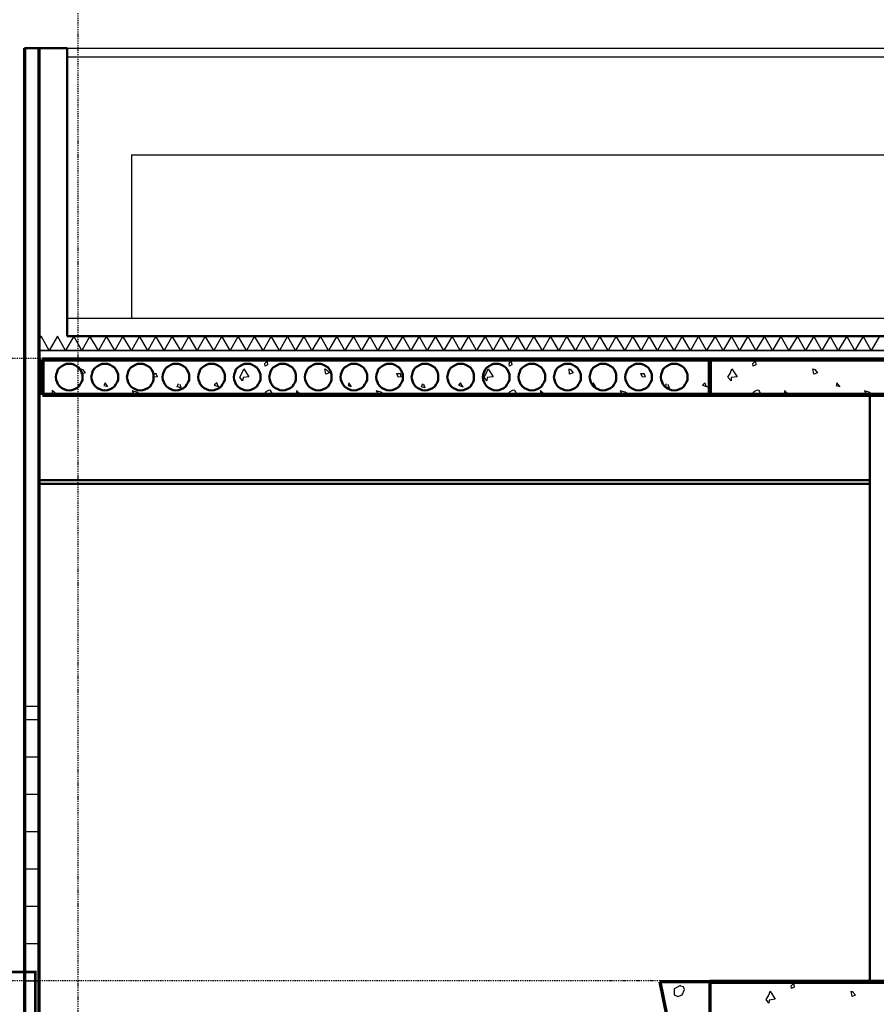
# Model space of a CAD drawing. Extents: x -11408 to 65836, y 12866 to 56869.
# Tile 52 of 68: x -1869 to 2945, y 44920 to 50456. Entities that reach past the tile are written whole.
import ezdxf

# ---------------------------------------------------------------- set-up
doc = ezdxf.new("R2010")
doc.units = 0
doc.linetypes.add('DASHDOT', pattern=[25.4, 12.7, -6.35, 0, -6.35])
for name, color, linetype in [('beugels', 3, 'Continuous'), ('stramien', 1, 'DASHDOT'), ('vanarris', 253, 'Continuous')]:
    doc.layers.add(name, color=color, linetype=linetype)

# ---------------------------------------------------------------- blocks, each defined once
blk = doc.blocks.new('*U3')
at = {"layer": 'stramien', "color": 1, "ltscale": 0.5}
blk.add_lwpolyline([(0, 21501.2), (0, -21501.2)], dxfattribs=at)
blk = doc.blocks.new('*U2')
at = {"layer": 'stramien', "color": 0, "linetype": 'ByBlock', "lineweight": -2, "transparency": 16777216}
blk.add_blockref('*U3', (43200, 0), dxfattribs=at)

msp = doc.modelspace()

# ---------------------------------------------------------------- linework, layer by layer
at = {"layer": 'beugels', "color": 93, "const_width": 15}
msp.add_lwpolyline([(-2021.1, 44861.2), (-1781.1, 44861.2), (-1781.1, 45101.2), (-2021.1, 45101.2)], close=True, dxfattribs=at)
at = {"layer": 'stramien', "color": 1, "ltscale": 0.5}
for points in [[(63695.6, 48551.2), (-11408.5, 48551.2)], [(63695.6, 45051.2), (-11408.5, 45051.2)]]:
    msp.add_lwpolyline(points, dxfattribs=at)
at = {"layer": 'vanarris', "lineweight": 50}
for p, q in [((-1841.1, 50296.2), (-1601.1, 50296.2)), ((-1601.1, 50296.2), (-1601.1, 48676.2)), ((9308.9, 48676.2), (-1601.1, 48676.2)), ((-1653.6, 48488.7), (-1643.6, 48501.2)), ((-1643.6, 48501.2), (-1631.1, 48508.7)), ((-1631.1, 48508.7), (-1618.6, 48516.2)), ((-1618.6, 48516.2), (-1606.1, 48521.2)), ((-1606.1, 48521.2), (-1591.1, 48521.2)), ((-1591.1, 48521.2), (-1576.1, 48521.2)), ((-1576.1, 48521.2), (-1561.1, 48516.2)), ((-1561.1, 48516.2), (-1548.6, 48508.7)), ((-1548.6, 48508.7), (-1536.1, 48501.2)), ((-1536.1, 48501.2), (-1528.6, 48488.7)), ((-1453.6, 48488.7), (-1443.6, 48501.2)), ((-1443.6, 48501.2), (-1431.1, 48508.7)), ((-1431.1, 48508.7), (-1418.6, 48516.2)), ((-1418.6, 48516.2), (-1406.1, 48521.2)), ((-1406.1, 48521.2), (-1391.1, 48521.2)), ((-1391.1, 48521.2), (-1376.1, 48521.2)), ((-1376.1, 48521.2), (-1361.1, 48516.2)), ((-1361.1, 48516.2), (-1348.6, 48508.7)), ((-1348.6, 48508.7), (-1336.1, 48501.2)), ((-1336.1, 48501.2), (-1328.6, 48488.7)), ((-1253.6, 48488.7), (-1243.6, 48501.2)), ((-1243.6, 48501.2), (-1231.1, 48508.7)), ((-1231.1, 48508.7), (-1218.6, 48516.2)), ((-1218.6, 48516.2), (-1206.1, 48521.2)), ((-1206.1, 48521.2), (-1191.1, 48521.2)), ((-1191.1, 48521.2), (-1176.1, 48521.2)), ((-1176.1, 48521.2), (-1161.1, 48516.2)), ((-1161.1, 48516.2), (-1148.6, 48508.7)), ((-1148.6, 48508.7), (-1136.1, 48501.2)), ((-1136.1, 48501.2), (-1128.6, 48488.7)), ((-1053.6, 48488.7), (-1043.6, 48501.2)), ((-1043.6, 48501.2), (-1031.1, 48508.7)), ((-1031.1, 48508.7), (-1018.6, 48516.2)), ((-1018.6, 48516.2), (-1006.1, 48521.2)), ((-1006.1, 48521.2), (-991.1, 48521.2)), ((-991.1, 48521.2), (-976.1, 48521.2)), ((-976.1, 48521.2), (-961.1, 48516.2)), ((-961.1, 48516.2), (-948.6, 48508.7)), ((-948.6, 48508.7), (-936.1, 48501.2)), ((-936.1, 48501.2), (-928.6, 48488.7)), ((-853.6, 48488.7), (-843.6, 48501.2)), ((-843.6, 48501.2), (-831.1, 48508.7)), ((-831.1, 48508.7), (-818.6, 48516.2)), ((-818.6, 48516.2), (-806.1, 48521.2)), ((-806.1, 48521.2), (-791.1, 48521.2)), ((-791.1, 48521.2), (-776.1, 48521.2)), ((-776.1, 48521.2), (-761.1, 48516.2)), ((-761.1, 48516.2), (-748.6, 48508.7)), ((-748.6, 48508.7), (-736.1, 48501.2)), ((-736.1, 48501.2), (-728.6, 48488.7)), ((-653.6, 48488.7), (-643.6, 48501.2)), ((-643.6, 48501.2), (-631.1, 48508.7)), ((-631.1, 48508.7), (-618.6, 48516.2)), ((-618.6, 48516.2), (-606.1, 48521.2)), ((-606.1, 48521.2), (-591.1, 48521.2)), ((-591.1, 48521.2), (-576.1, 48521.2)), ((-576.1, 48521.2), (-561.1, 48516.2)), ((-561.1, 48516.2), (-548.6, 48508.7)), ((-548.6, 48508.7), (-536.1, 48501.2)), ((-536.1, 48501.2), (-528.6, 48488.7)), ((-453.6, 48488.7), (-443.6, 48501.2)), ((-443.6, 48501.2), (-431.1, 48508.7)), ((-431.1, 48508.7), (-418.6, 48516.2)), ((-418.6, 48516.2), (-406.1, 48521.2)), ((-406.1, 48521.2), (-391.1, 48521.2)), ((-391.1, 48521.2), (-376.1, 48521.2)), ((-376.1, 48521.2), (-361.1, 48516.2)), ((-361.1, 48516.2), (-348.6, 48508.7)), ((-348.6, 48508.7), (-336.1, 48501.2)), ((-336.1, 48501.2), (-328.6, 48488.7)), ((-253.6, 48488.7), (-243.6, 48501.2)), ((-243.6, 48501.2), (-231.1, 48508.7)), ((-231.1, 48508.7), (-218.6, 48516.2)), ((-218.6, 48516.2), (-206.1, 48521.2)), ((-206.1, 48521.2), (-191.1, 48521.2)), ((-191.1, 48521.2), (-176.1, 48521.2)), ((-176.1, 48521.2), (-161.1, 48516.2)), ((-161.1, 48516.2), (-148.6, 48508.7)), ((-148.6, 48508.7), (-136.1, 48501.2)), ((-136.1, 48501.2), (-128.6, 48488.7)), ((-53.6, 48488.7), (-43.6, 48501.2)), ((-43.6, 48501.2), (-31.1, 48508.7)), ((-31.1, 48508.7), (-18.6, 48516.2)), ((-18.6, 48516.2), (-6.1, 48521.2)), ((-6.1, 48521.2), (8.9, 48521.2)), ((8.9, 48521.2), (23.9, 48521.2)), ((23.9, 48521.2), (38.9, 48516.2)), ((38.9, 48516.2), (51.4, 48508.7)), ((51.4, 48508.7), (63.9, 48501.2)), ((63.9, 48501.2), (71.4, 48488.7)), ((146.4, 48488.7), (156.4, 48501.2)), ((156.4, 48501.2), (168.9, 48508.7)), ((168.9, 48508.7), (181.4, 48516.2)), ((181.4, 48516.2), (193.9, 48521.2)), ((193.9, 48521.2), (208.9, 48521.2)), ((208.9, 48521.2), (223.9, 48521.2)), ((223.9, 48521.2), (238.9, 48516.2)), ((238.9, 48516.2), (251.4, 48508.7)), ((251.4, 48508.7), (263.9, 48501.2)), ((263.9, 48501.2), (271.4, 48488.7)), ((346.4, 48488.7), (356.4, 48501.2)), ((356.4, 48501.2), (368.9, 48508.7)), ((368.9, 48508.7), (381.4, 48516.2)), ((381.4, 48516.2), (393.9, 48521.2)), ((393.9, 48521.2), (408.9, 48521.2)), ((408.9, 48521.2), (423.9, 48521.2)), ((423.9, 48521.2), (438.9, 48516.2)), ((438.9, 48516.2), (451.4, 48508.7)), ((451.4, 48508.7), (463.9, 48501.2)), ((463.9, 48501.2), (471.4, 48488.7)), ((546.4, 48488.7), (556.4, 48501.2)), ((556.4, 48501.2), (568.9, 48508.7)), ((568.9, 48508.7), (581.4, 48516.2)), ((581.4, 48516.2), (593.9, 48521.2)), ((593.9, 48521.2), (608.9, 48521.2)), ((608.9, 48521.2), (623.9, 48521.2)), ((623.9, 48521.2), (638.9, 48516.2)), ((638.9, 48516.2), (651.4, 48508.7)), ((651.4, 48508.7), (663.9, 48501.2)), ((663.9, 48501.2), (671.4, 48488.7)), ((746.4, 48488.7), (756.4, 48501.2)), ((756.4, 48501.2), (768.9, 48508.7)), ((768.9, 48508.7), (781.4, 48516.2)), ((781.4, 48516.2), (793.9, 48521.2)), ((793.9, 48521.2), (808.9, 48521.2)), ((808.9, 48521.2), (823.9, 48521.2)), ((823.9, 48521.2), (838.9, 48516.2)), ((838.9, 48516.2), (851.4, 48508.7)), ((851.4, 48508.7), (863.9, 48501.2)), ((863.9, 48501.2), (871.4, 48488.7)), ((946.4, 48488.7), (956.4, 48501.2)), ((956.4, 48501.2), (968.9, 48508.7)), ((968.9, 48508.7), (981.4, 48516.2)), ((981.4, 48516.2), (993.9, 48521.2)), ((993.9, 48521.2), (1008.9, 48521.2)), ((1008.9, 48521.2), (1023.9, 48521.2)), ((1023.9, 48521.2), (1038.9, 48516.2)), ((1038.9, 48516.2), (1051.4, 48508.7)), ((1051.4, 48508.7), (1063.9, 48501.2)), ((1063.9, 48501.2), (1071.4, 48488.7)), ((1146.4, 48488.7), (1156.4, 48501.2)), ((1156.4, 48501.2), (1168.9, 48508.7)), ((1168.9, 48508.7), (1181.4, 48516.2)), ((1181.4, 48516.2), (1193.9, 48521.2)), ((1193.9, 48521.2), (1208.9, 48521.2)), ((1208.9, 48521.2), (1223.9, 48521.2)), ((1223.9, 48521.2), (1238.9, 48516.2)), ((1238.9, 48516.2), (1251.4, 48508.7)), ((1251.4, 48508.7), (1263.9, 48501.2)), ((1263.9, 48501.2), (1271.4, 48488.7)), ((1346.4, 48488.7), (1356.4, 48501.2)), ((1356.4, 48501.2), (1368.9, 48508.7)), ((1368.9, 48508.7), (1381.4, 48516.2)), ((1381.4, 48516.2), (1393.9, 48521.2)), ((1393.9, 48521.2), (1408.9, 48521.2)), ((1408.9, 48521.2), (1423.9, 48521.2)), ((1423.9, 48521.2), (1438.9, 48516.2)), ((1438.9, 48516.2), (1451.4, 48508.7)), ((1451.4, 48508.7), (1463.9, 48501.2)), ((1463.9, 48501.2), (1471.4, 48488.7)), ((1546.4, 48488.7), (1556.4, 48501.2)), ((1556.4, 48501.2), (1568.9, 48508.7)), ((1568.9, 48508.7), (1581.4, 48516.2)), ((1581.4, 48516.2), (1593.9, 48521.2)), ((1593.9, 48521.2), (1608.9, 48521.2)), ((1608.9, 48521.2), (1623.9, 48521.2)), ((1623.9, 48521.2), (1638.9, 48516.2)), ((1638.9, 48516.2), (1651.4, 48508.7)), ((1651.4, 48508.7), (1663.9, 48501.2)), ((1663.9, 48501.2), (1671.4, 48488.7)), ((1746.4, 48488.7), (1756.4, 48501.2)), ((1756.4, 48501.2), (1768.9, 48508.7)), ((1768.9, 48508.7), (1781.4, 48516.2)), ((1781.4, 48516.2), (1793.9, 48521.2)), ((1793.9, 48521.2), (1808.9, 48521.2)), ((1808.9, 48521.2), (1823.9, 48521.2)), ((1823.9, 48521.2), (1838.9, 48516.2)), ((1838.9, 48516.2), (1851.4, 48508.7)), ((1851.4, 48508.7), (1863.9, 48501.2)), ((1863.9, 48501.2), (1871.4, 48488.7)), ((-1666.1, 48446.2), (-1663.6, 48461.2)), ((-1663.6, 48431.2), (-1666.1, 48446.2)), ((-1663.6, 48461.2), (-1658.6, 48476.2)), ((-1658.6, 48476.2), (-1653.6, 48488.7)), ((-1528.6, 48488.7), (-1521.1, 48476.2)), ((-1521.1, 48476.2), (-1516.1, 48461.2)), ((-1516.1, 48461.2), (-1516.1, 48446.2)), ((-1516.1, 48446.2), (-1516.1, 48431.2)), ((-1466.1, 48446.2), (-1463.6, 48461.2)), ((-1463.6, 48431.2), (-1466.1, 48446.2)), ((-1463.6, 48461.2), (-1458.6, 48476.2)), ((-1458.6, 48476.2), (-1453.6, 48488.7)), ((-1328.6, 48488.7), (-1321.1, 48476.2)), ((-1321.1, 48476.2), (-1316.1, 48461.2)), ((-1316.1, 48461.2), (-1316.1, 48446.2)), ((-1316.1, 48446.2), (-1316.1, 48431.2)), ((-1266.1, 48446.2), (-1263.6, 48461.2)), ((-1263.6, 48431.2), (-1266.1, 48446.2)), ((-1263.6, 48461.2), (-1258.6, 48476.2)), ((-1258.6, 48476.2), (-1253.6, 48488.7)), ((-1128.6, 48488.7), (-1121.1, 48476.2)), ((-1121.1, 48476.2), (-1116.1, 48461.2)), ((-1116.1, 48461.2), (-1116.1, 48446.2)), ((-1116.1, 48446.2), (-1116.1, 48431.2)), ((-1066.1, 48446.2), (-1063.6, 48461.2)), ((-1063.6, 48431.2), (-1066.1, 48446.2)), ((-1063.6, 48461.2), (-1058.6, 48476.2)), ((-1058.6, 48476.2), (-1053.6, 48488.7)), ((-928.6, 48488.7), (-921.1, 48476.2)), ((-921.1, 48476.2), (-916.1, 48461.2)), ((-916.1, 48461.2), (-916.1, 48446.2)), ((-916.1, 48446.2), (-916.1, 48431.2)), ((-866.1, 48446.2), (-863.6, 48461.2)), ((-863.6, 48431.2), (-866.1, 48446.2)), ((-863.6, 48461.2), (-858.6, 48476.2)), ((-858.6, 48476.2), (-853.6, 48488.7)), ((-728.6, 48488.7), (-721.1, 48476.2)), ((-721.1, 48476.2), (-716.1, 48461.2)), ((-716.1, 48461.2), (-716.1, 48446.2)), ((-716.1, 48446.2), (-716.1, 48431.2)), ((-666.1, 48446.2), (-663.6, 48461.2)), ((-663.6, 48431.2), (-666.1, 48446.2)), ((-663.6, 48461.2), (-658.6, 48476.2)), ((-658.6, 48476.2), (-653.6, 48488.7)), ((-528.6, 48488.7), (-521.1, 48476.2)), ((-521.1, 48476.2), (-516.1, 48461.2)), ((-516.1, 48461.2), (-516.1, 48446.2)), ((-516.1, 48446.2), (-516.1, 48431.2)), ((-466.1, 48446.2), (-463.6, 48461.2)), ((-463.6, 48431.2), (-466.1, 48446.2)), ((-463.6, 48461.2), (-458.6, 48476.2)), ((-458.6, 48476.2), (-453.6, 48488.7)), ((-328.6, 48488.7), (-321.1, 48476.2)), ((-321.1, 48476.2), (-316.1, 48461.2)), ((-316.1, 48461.2), (-316.1, 48446.2)), ((-316.1, 48446.2), (-316.1, 48431.2)), ((-266.1, 48446.2), (-263.6, 48461.2)), ((-263.6, 48431.2), (-266.1, 48446.2)), ((-263.6, 48461.2), (-258.6, 48476.2)), ((-258.6, 48476.2), (-253.6, 48488.7)), ((-128.6, 48488.7), (-121.1, 48476.2)), ((-121.1, 48476.2), (-116.1, 48461.2)), ((-116.1, 48461.2), (-116.1, 48446.2)), ((-116.1, 48446.2), (-116.1, 48431.2)), ((-66.1, 48446.2), (-63.6, 48461.2)), ((-63.6, 48431.2), (-66.1, 48446.2)), ((-63.6, 48461.2), (-58.6, 48476.2)), ((-58.6, 48476.2), (-53.6, 48488.7)), ((71.4, 48488.7), (78.9, 48476.2)), ((78.9, 48476.2), (83.9, 48461.2)), ((83.9, 48461.2), (83.9, 48446.2)), ((83.9, 48446.2), (83.9, 48431.2)), ((133.9, 48446.2), (136.4, 48461.2)), ((136.4, 48431.2), (133.9, 48446.2)), ((136.4, 48461.2), (141.4, 48476.2)), ((141.4, 48476.2), (146.4, 48488.7)), ((271.4, 48488.7), (278.9, 48476.2)), ((278.9, 48476.2), (283.9, 48461.2)), ((283.9, 48461.2), (283.9, 48446.2)), ((283.9, 48446.2), (283.9, 48431.2)), ((333.9, 48446.2), (336.4, 48461.2)), ((336.4, 48431.2), (333.9, 48446.2)), ((336.4, 48461.2), (341.4, 48476.2)), ((341.4, 48476.2), (346.4, 48488.7)), ((471.4, 48488.7), (478.9, 48476.2)), ((478.9, 48476.2), (483.9, 48461.2)), ((483.9, 48461.2), (483.9, 48446.2)), ((483.9, 48446.2), (483.9, 48431.2)), ((533.9, 48446.2), (536.4, 48461.2)), ((536.4, 48431.2), (533.9, 48446.2)), ((536.4, 48461.2), (541.4, 48476.2)), ((541.4, 48476.2), (546.4, 48488.7)), ((671.4, 48488.7), (678.9, 48476.2)), ((678.9, 48476.2), (683.9, 48461.2)), ((683.9, 48461.2), (683.9, 48446.2)), ((683.9, 48446.2), (683.9, 48431.2)), ((733.9, 48446.2), (736.4, 48461.2)), ((736.4, 48431.2), (733.9, 48446.2)), ((736.4, 48461.2), (741.4, 48476.2)), ((741.4, 48476.2), (746.4, 48488.7)), ((871.4, 48488.7), (878.9, 48476.2)), ((878.9, 48476.2), (883.9, 48461.2)), ((883.9, 48461.2), (883.9, 48446.2)), ((883.9, 48446.2), (883.9, 48431.2)), ((933.9, 48446.2), (936.4, 48461.2)), ((936.4, 48431.2), (933.9, 48446.2)), ((936.4, 48461.2), (941.4, 48476.2)), ((941.4, 48476.2), (946.4, 48488.7)), ((1071.4, 48488.7), (1078.9, 48476.2)), ((1078.9, 48476.2), (1083.9, 48461.2)), ((1083.9, 48461.2), (1083.9, 48446.2)), ((1083.9, 48446.2), (1083.9, 48431.2)), ((1133.9, 48446.2), (1136.4, 48461.2)), ((1136.4, 48431.2), (1133.9, 48446.2)), ((1136.4, 48461.2), (1141.4, 48476.2)), ((1141.4, 48476.2), (1146.4, 48488.7)), ((1271.4, 48488.7), (1278.9, 48476.2)), ((1278.9, 48476.2), (1283.9, 48461.2)), ((1283.9, 48461.2), (1283.9, 48446.2)), ((1283.9, 48446.2), (1283.9, 48431.2)), ((1333.9, 48446.2), (1336.4, 48461.2)), ((1336.4, 48431.2), (1333.9, 48446.2)), ((1336.4, 48461.2), (1341.4, 48476.2)), ((1341.4, 48476.2), (1346.4, 48488.7)), ((1471.4, 48488.7), (1478.9, 48476.2)), ((1478.9, 48476.2), (1483.9, 48461.2)), ((1483.9, 48461.2), (1483.9, 48446.2)), ((1483.9, 48446.2), (1483.9, 48431.2)), ((1533.9, 48446.2), (1536.4, 48461.2)), ((1536.4, 48431.2), (1533.9, 48446.2)), ((1536.4, 48461.2), (1541.4, 48476.2)), ((1541.4, 48476.2), (1546.4, 48488.7)), ((1671.4, 48488.7), (1678.9, 48476.2)), ((1678.9, 48476.2), (1683.9, 48461.2)), ((1683.9, 48461.2), (1683.9, 48446.2)), ((1683.9, 48446.2), (1683.9, 48431.2)), ((1733.9, 48446.2), (1736.4, 48461.2)), ((1736.4, 48431.2), (1733.9, 48446.2)), ((1736.4, 48461.2), (1741.4, 48476.2)), ((1741.4, 48476.2), (1746.4, 48488.7)), ((1871.4, 48488.7), (1878.9, 48476.2)), ((1878.9, 48476.2), (1883.9, 48461.2)), ((1883.9, 48461.2), (1883.9, 48446.2)), ((1883.9, 48446.2), (1883.9, 48431.2)), ((-1658.6, 48418.7), (-1663.6, 48431.2)), ((-1653.6, 48406.2), (-1658.6, 48418.7)), ((-1643.6, 48393.7), (-1653.6, 48406.2)), ((-1631.1, 48383.7), (-1643.6, 48393.7)), ((-1536.1, 48393.7), (-1548.6, 48383.7)), ((-1528.6, 48406.2), (-1536.1, 48393.7)), ((-1521.1, 48418.7), (-1528.6, 48406.2)), ((-1516.1, 48431.2), (-1521.1, 48418.7)), ((-1458.6, 48418.7), (-1463.6, 48431.2)), ((-1453.6, 48406.2), (-1458.6, 48418.7)), ((-1443.6, 48393.7), (-1453.6, 48406.2)), ((-1431.1, 48383.7), (-1443.6, 48393.7)), ((-1336.1, 48393.7), (-1348.6, 48383.7)), ((-1328.6, 48406.2), (-1336.1, 48393.7)), ((-1321.1, 48418.7), (-1328.6, 48406.2)), ((-1316.1, 48431.2), (-1321.1, 48418.7)), ((-1258.6, 48418.7), (-1263.6, 48431.2)), ((-1253.6, 48406.2), (-1258.6, 48418.7)), ((-1243.6, 48393.7), (-1253.6, 48406.2)), ((-1231.1, 48383.7), (-1243.6, 48393.7)), ((-1136.1, 48393.7), (-1148.6, 48383.7)), ((-1128.6, 48406.2), (-1136.1, 48393.7)), ((-1121.1, 48418.7), (-1128.6, 48406.2)), ((-1116.1, 48431.2), (-1121.1, 48418.7)), ((-1058.6, 48418.7), (-1063.6, 48431.2)), ((-1053.6, 48406.2), (-1058.6, 48418.7)), ((-1043.6, 48393.7), (-1053.6, 48406.2)), ((-1031.1, 48383.7), (-1043.6, 48393.7)), ((-936.1, 48393.7), (-948.6, 48383.7)), ((-928.6, 48406.2), (-936.1, 48393.7)), ((-921.1, 48418.7), (-928.6, 48406.2)), ((-916.1, 48431.2), (-921.1, 48418.7)), ((-858.6, 48418.7), (-863.6, 48431.2)), ((-853.6, 48406.2), (-858.6, 48418.7)), ((-843.6, 48393.7), (-853.6, 48406.2)), ((-831.1, 48383.7), (-843.6, 48393.7)), ((-736.1, 48393.7), (-748.6, 48383.7)), ((-728.6, 48406.2), (-736.1, 48393.7)), ((-721.1, 48418.7), (-728.6, 48406.2)), ((-716.1, 48431.2), (-721.1, 48418.7)), ((-658.6, 48418.7), (-663.6, 48431.2)), ((-653.6, 48406.2), (-658.6, 48418.7)), ((-643.6, 48393.7), (-653.6, 48406.2)), ((-631.1, 48383.7), (-643.6, 48393.7)), ((-536.1, 48393.7), (-548.6, 48383.7)), ((-528.6, 48406.2), (-536.1, 48393.7)), ((-521.1, 48418.7), (-528.6, 48406.2)), ((-516.1, 48431.2), (-521.1, 48418.7)), ((-458.6, 48418.7), (-463.6, 48431.2)), ((-453.6, 48406.2), (-458.6, 48418.7)), ((-443.6, 48393.7), (-453.6, 48406.2)), ((-431.1, 48383.7), (-443.6, 48393.7)), ((-336.1, 48393.7), (-348.6, 48383.7)), ((-328.6, 48406.2), (-336.1, 48393.7)), ((-321.1, 48418.7), (-328.6, 48406.2)), ((-316.1, 48431.2), (-321.1, 48418.7)), ((-258.6, 48418.7), (-263.6, 48431.2)), ((-253.6, 48406.2), (-258.6, 48418.7)), ((-243.6, 48393.7), (-253.6, 48406.2)), ((-231.1, 48383.7), (-243.6, 48393.7)), ((-136.1, 48393.7), (-148.6, 48383.7)), ((-128.6, 48406.2), (-136.1, 48393.7)), ((-121.1, 48418.7), (-128.6, 48406.2)), ((-116.1, 48431.2), (-121.1, 48418.7)), ((-58.6, 48418.7), (-63.6, 48431.2)), ((-53.6, 48406.2), (-58.6, 48418.7)), ((-43.6, 48393.7), (-53.6, 48406.2)), ((-31.1, 48383.7), (-43.6, 48393.7)), ((63.9, 48393.7), (51.4, 48383.7)), ((71.4, 48406.2), (63.9, 48393.7)), ((78.9, 48418.7), (71.4, 48406.2)), ((83.9, 48431.2), (78.9, 48418.7)), ((141.4, 48418.7), (136.4, 48431.2)), ((146.4, 48406.2), (141.4, 48418.7)), ((156.4, 48393.7), (146.4, 48406.2)), ((168.9, 48383.7), (156.4, 48393.7)), ((263.9, 48393.7), (251.4, 48383.7)), ((271.4, 48406.2), (263.9, 48393.7)), ((278.9, 48418.7), (271.4, 48406.2)), ((283.9, 48431.2), (278.9, 48418.7)), ((341.4, 48418.7), (336.4, 48431.2)), ((346.4, 48406.2), (341.4, 48418.7)), ((356.4, 48393.7), (346.4, 48406.2)), ((368.9, 48383.7), (356.4, 48393.7)), ((463.9, 48393.7), (451.4, 48383.7)), ((471.4, 48406.2), (463.9, 48393.7)), ((478.9, 48418.7), (471.4, 48406.2)), ((483.9, 48431.2), (478.9, 48418.7)), ((541.4, 48418.7), (536.4, 48431.2)), ((546.4, 48406.2), (541.4, 48418.7)), ((556.4, 48393.7), (546.4, 48406.2)), ((568.9, 48383.7), (556.4, 48393.7)), ((663.9, 48393.7), (651.4, 48383.7)), ((671.4, 48406.2), (663.9, 48393.7)), ((678.9, 48418.7), (671.4, 48406.2)), ((683.9, 48431.2), (678.9, 48418.7)), ((741.4, 48418.7), (736.4, 48431.2)), ((746.4, 48406.2), (741.4, 48418.7)), ((756.4, 48393.7), (746.4, 48406.2)), ((768.9, 48383.7), (756.4, 48393.7)), ((863.9, 48393.7), (851.4, 48383.7)), ((871.4, 48406.2), (863.9, 48393.7)), ((878.9, 48418.7), (871.4, 48406.2)), ((883.9, 48431.2), (878.9, 48418.7)), ((941.4, 48418.7), (936.4, 48431.2)), ((946.4, 48406.2), (941.4, 48418.7)), ((956.4, 48393.7), (946.4, 48406.2)), ((968.9, 48383.7), (956.4, 48393.7)), ((1063.9, 48393.7), (1051.4, 48383.7)), ((1071.4, 48406.2), (1063.9, 48393.7)), ((1078.9, 48418.7), (1071.4, 48406.2)), ((1083.9, 48431.2), (1078.9, 48418.7)), ((1141.4, 48418.7), (1136.4, 48431.2)), ((1146.4, 48406.2), (1141.4, 48418.7)), ((1156.4, 48393.7), (1146.4, 48406.2)), ((1168.9, 48383.7), (1156.4, 48393.7)), ((1263.9, 48393.7), (1251.4, 48383.7)), ((1271.4, 48406.2), (1263.9, 48393.7)), ((1278.9, 48418.7), (1271.4, 48406.2)), ((1283.9, 48431.2), (1278.9, 48418.7)), ((1341.4, 48418.7), (1336.4, 48431.2)), ((1346.4, 48406.2), (1341.4, 48418.7)), ((1356.4, 48393.7), (1346.4, 48406.2)), ((1368.9, 48383.7), (1356.4, 48393.7)), ((1463.9, 48393.7), (1451.4, 48383.7)), ((1471.4, 48406.2), (1463.9, 48393.7)), ((1478.9, 48418.7), (1471.4, 48406.2)), ((1483.9, 48431.2), (1478.9, 48418.7)), ((1541.4, 48418.7), (1536.4, 48431.2)), ((1546.4, 48406.2), (1541.4, 48418.7)), ((1556.4, 48393.7), (1546.4, 48406.2)), ((1568.9, 48383.7), (1556.4, 48393.7)), ((1663.9, 48393.7), (1651.4, 48383.7)), ((1671.4, 48406.2), (1663.9, 48393.7)), ((1678.9, 48418.7), (1671.4, 48406.2)), ((1683.9, 48431.2), (1678.9, 48418.7)), ((1741.4, 48418.7), (1736.4, 48431.2)), ((1746.4, 48406.2), (1741.4, 48418.7)), ((1756.4, 48393.7), (1746.4, 48406.2)), ((1768.9, 48383.7), (1756.4, 48393.7)), ((1863.9, 48393.7), (1851.4, 48383.7)), ((1871.4, 48406.2), (1863.9, 48393.7)), ((1878.9, 48418.7), (1871.4, 48406.2)), ((1883.9, 48431.2), (1878.9, 48418.7)), ((-1618.6, 48378.7), (-1631.1, 48383.7)), ((-1606.1, 48373.7), (-1618.6, 48378.7)), ((-1591.1, 48371.2), (-1606.1, 48373.7)), ((-1576.1, 48373.7), (-1591.1, 48371.2)), ((-1561.1, 48378.7), (-1576.1, 48373.7)), ((-1548.6, 48383.7), (-1561.1, 48378.7)), ((-1418.6, 48378.7), (-1431.1, 48383.7)), ((-1406.1, 48373.7), (-1418.6, 48378.7)), ((-1391.1, 48371.2), (-1406.1, 48373.7)), ((-1376.1, 48373.7), (-1391.1, 48371.2)), ((-1361.1, 48378.7), (-1376.1, 48373.7)), ((-1348.6, 48383.7), (-1361.1, 48378.7)), ((-1218.6, 48378.7), (-1231.1, 48383.7)), ((-1206.1, 48373.7), (-1218.6, 48378.7)), ((-1191.1, 48371.2), (-1206.1, 48373.7)), ((-1176.1, 48373.7), (-1191.1, 48371.2)), ((-1161.1, 48378.7), (-1176.1, 48373.7)), ((-1148.6, 48383.7), (-1161.1, 48378.7)), ((-1018.6, 48378.7), (-1031.1, 48383.7)), ((-1006.1, 48373.7), (-1018.6, 48378.7)), ((-991.1, 48371.2), (-1006.1, 48373.7)), ((-976.1, 48373.7), (-991.1, 48371.2)), ((-961.1, 48378.7), (-976.1, 48373.7)), ((-948.6, 48383.7), (-961.1, 48378.7)), ((-818.6, 48378.7), (-831.1, 48383.7)), ((-806.1, 48373.7), (-818.6, 48378.7)), ((-791.1, 48371.2), (-806.1, 48373.7)), ((-776.1, 48373.7), (-791.1, 48371.2)), ((-761.1, 48378.7), (-776.1, 48373.7)), ((-748.6, 48383.7), (-761.1, 48378.7)), ((-618.6, 48378.7), (-631.1, 48383.7)), ((-606.1, 48373.7), (-618.6, 48378.7)), ((-591.1, 48371.2), (-606.1, 48373.7)), ((-576.1, 48373.7), (-591.1, 48371.2)), ((-561.1, 48378.7), (-576.1, 48373.7)), ((-548.6, 48383.7), (-561.1, 48378.7)), ((-418.6, 48378.7), (-431.1, 48383.7)), ((-406.1, 48373.7), (-418.6, 48378.7)), ((-391.1, 48371.2), (-406.1, 48373.7)), ((-376.1, 48373.7), (-391.1, 48371.2)), ((-361.1, 48378.7), (-376.1, 48373.7)), ((-348.6, 48383.7), (-361.1, 48378.7)), ((-218.6, 48378.7), (-231.1, 48383.7)), ((-206.1, 48373.7), (-218.6, 48378.7)), ((-191.1, 48371.2), (-206.1, 48373.7)), ((-176.1, 48373.7), (-191.1, 48371.2)), ((-161.1, 48378.7), (-176.1, 48373.7)), ((-148.6, 48383.7), (-161.1, 48378.7)), ((-18.6, 48378.7), (-31.1, 48383.7)), ((-6.1, 48373.7), (-18.6, 48378.7)), ((8.9, 48371.2), (-6.1, 48373.7)), ((23.9, 48373.7), (8.9, 48371.2)), ((38.9, 48378.7), (23.9, 48373.7)), ((51.4, 48383.7), (38.9, 48378.7)), ((181.4, 48378.7), (168.9, 48383.7)), ((193.9, 48373.7), (181.4, 48378.7)), ((208.9, 48371.2), (193.9, 48373.7)), ((223.9, 48373.7), (208.9, 48371.2)), ((238.9, 48378.7), (223.9, 48373.7)), ((251.4, 48383.7), (238.9, 48378.7)), ((381.4, 48378.7), (368.9, 48383.7)), ((393.9, 48373.7), (381.4, 48378.7)), ((408.9, 48371.2), (393.9, 48373.7)), ((423.9, 48373.7), (408.9, 48371.2)), ((438.9, 48378.7), (423.9, 48373.7)), ((451.4, 48383.7), (438.9, 48378.7)), ((581.4, 48378.7), (568.9, 48383.7)), ((593.9, 48373.7), (581.4, 48378.7)), ((608.9, 48371.2), (593.9, 48373.7)), ((623.9, 48373.7), (608.9, 48371.2)), ((638.9, 48378.7), (623.9, 48373.7)), ((651.4, 48383.7), (638.9, 48378.7)), ((781.4, 48378.7), (768.9, 48383.7)), ((793.9, 48373.7), (781.4, 48378.7)), ((808.9, 48371.2), (793.9, 48373.7)), ((823.9, 48373.7), (808.9, 48371.2)), ((838.9, 48378.7), (823.9, 48373.7)), ((851.4, 48383.7), (838.9, 48378.7)), ((981.4, 48378.7), (968.9, 48383.7)), ((993.9, 48373.7), (981.4, 48378.7)), ((1008.9, 48371.2), (993.9, 48373.7)), ((1023.9, 48373.7), (1008.9, 48371.2)), ((1038.9, 48378.7), (1023.9, 48373.7)), ((1051.4, 48383.7), (1038.9, 48378.7)), ((1181.4, 48378.7), (1168.9, 48383.7)), ((1193.9, 48373.7), (1181.4, 48378.7)), ((1208.9, 48371.2), (1193.9, 48373.7)), ((1223.9, 48373.7), (1208.9, 48371.2)), ((1238.9, 48378.7), (1223.9, 48373.7)), ((1251.4, 48383.7), (1238.9, 48378.7)), ((1381.4, 48378.7), (1368.9, 48383.7)), ((1393.9, 48373.7), (1381.4, 48378.7)), ((1408.9, 48371.2), (1393.9, 48373.7)), ((1423.9, 48373.7), (1408.9, 48371.2)), ((1438.9, 48378.7), (1423.9, 48373.7)), ((1451.4, 48383.7), (1438.9, 48378.7)), ((1581.4, 48378.7), (1568.9, 48383.7)), ((1593.9, 48373.7), (1581.4, 48378.7)), ((1608.9, 48371.2), (1593.9, 48373.7)), ((1623.9, 48373.7), (1608.9, 48371.2)), ((1638.9, 48378.7), (1623.9, 48373.7)), ((1651.4, 48383.7), (1638.9, 48378.7)), ((1781.4, 48378.7), (1768.9, 48383.7)), ((1793.9, 48373.7), (1781.4, 48378.7)), ((1808.9, 48371.2), (1793.9, 48373.7)), ((1823.9, 48373.7), (1808.9, 48371.2)), ((1838.9, 48378.7), (1823.9, 48373.7)), ((1851.4, 48383.7), (1838.9, 48378.7)), ((2908.9, 48346.2), (2908.9, 45046.2)), ((-1761.1, 47866.2), (2908.9, 47866.2)), ((-1761.1, 47846.2), (2908.9, 47846.2))]:
    msp.add_line(p, q, dxfattribs=at)
at = {"layer": 'vanarris', "lineweight": 70}
for p, q in [((-1841.1, 50296.2), (-1841.1, 16981.2)), ((-1761.1, 50296.2), (-1761.1, 18796.2)), ((2008.9, 45046.2), (1728.9, 45046.2)), ((1728.9, 45046.2), (1768.9, 44853.7)), ((2008.9, 45046.2), (2008.9, 44846.2))]:
    msp.add_line(p, q, dxfattribs=at)
at = {"layer": 'vanarris', "lineweight": 25}
for p, q in [((-1601.1, 50296.2), (9308.9, 50296.2)), ((-1601.1, 50246.2), (9308.9, 50246.2)), ((-1241.1, 49696.2), (8958.9, 49696.2)), ((-1241.1, 49696.2), (-1241.1, 48776.2)), ((9308.9, 48776.2), (-1601.1, 48776.2)), ((-1748.6, 48676.2), (-1761.1, 48658.7)), ((-1703.6, 48596.2), (-1748.6, 48676.2)), ((-1656.1, 48676.2), (-1703.6, 48596.2)), ((-1611.1, 48596.2), (-1656.1, 48676.2)), ((-1563.6, 48676.2), (-1611.1, 48596.2)), ((-1518.6, 48596.2), (-1563.6, 48676.2)), ((-1473.6, 48676.2), (-1518.6, 48596.2)), ((-1426.1, 48596.2), (-1473.6, 48676.2)), ((-1381.1, 48676.2), (-1426.1, 48596.2)), ((-1333.6, 48596.2), (-1381.1, 48676.2)), ((-1288.6, 48676.2), (-1333.6, 48596.2)), ((-1241.1, 48596.2), (-1288.6, 48676.2)), ((-1196.1, 48676.2), (-1241.1, 48596.2)), ((-1148.6, 48596.2), (-1196.1, 48676.2)), ((-1103.6, 48676.2), (-1148.6, 48596.2)), ((-1056.1, 48596.2), (-1103.6, 48676.2)), ((-1011.1, 48676.2), (-1056.1, 48596.2)), ((-963.6, 48596.2), (-1011.1, 48676.2)), ((-918.6, 48676.2), (-963.6, 48596.2)), ((-871.1, 48596.2), (-918.6, 48676.2)), ((-826.1, 48676.2), (-871.1, 48596.2)), ((-778.6, 48596.2), (-826.1, 48676.2)), ((-733.6, 48676.2), (-778.6, 48596.2)), ((-686.1, 48596.2), (-733.6, 48676.2)), ((-641.1, 48676.2), (-686.1, 48596.2)), ((-593.6, 48596.2), (-641.1, 48676.2)), ((-548.6, 48676.2), (-593.6, 48596.2)), ((-501.1, 48596.2), (-548.6, 48676.2)), ((-456.1, 48676.2), (-501.1, 48596.2)), ((-408.6, 48596.2), (-456.1, 48676.2)), ((-363.6, 48676.2), (-408.6, 48596.2)), ((-318.6, 48596.2), (-363.6, 48676.2)), ((-271.1, 48676.2), (-318.6, 48596.2)), ((-226.1, 48596.2), (-271.1, 48676.2)), ((-178.6, 48676.2), (-226.1, 48596.2)), ((-133.6, 48596.2), (-178.6, 48676.2)), ((-86.1, 48676.2), (-133.6, 48596.2)), ((-41.1, 48596.2), (-86.1, 48676.2)), ((6.4, 48676.2), (-41.1, 48596.2)), ((51.4, 48596.2), (6.4, 48676.2)), ((98.9, 48676.2), (51.4, 48596.2)), ((143.9, 48596.2), (98.9, 48676.2)), ((191.4, 48676.2), (143.9, 48596.2)), ((236.4, 48596.2), (191.4, 48676.2)), ((283.9, 48676.2), (236.4, 48596.2)), ((328.9, 48596.2), (283.9, 48676.2)), ((376.4, 48676.2), (328.9, 48596.2)), ((421.4, 48596.2), (376.4, 48676.2)), ((468.9, 48676.2), (421.4, 48596.2)), ((513.9, 48596.2), (468.9, 48676.2)), ((561.4, 48676.2), (513.9, 48596.2)), ((606.4, 48596.2), (561.4, 48676.2)), ((653.9, 48676.2), (606.4, 48596.2)), ((698.9, 48596.2), (653.9, 48676.2)), ((746.4, 48676.2), (698.9, 48596.2)), ((791.4, 48596.2), (746.4, 48676.2)), ((836.4, 48676.2), (791.4, 48596.2)), ((883.9, 48596.2), (836.4, 48676.2)), ((928.9, 48676.2), (883.9, 48596.2)), ((976.4, 48596.2), (928.9, 48676.2)), ((1021.4, 48676.2), (976.4, 48596.2)), ((1068.9, 48596.2), (1021.4, 48676.2)), ((1113.9, 48676.2), (1068.9, 48596.2)), ((1161.4, 48596.2), (1113.9, 48676.2)), ((1206.4, 48676.2), (1161.4, 48596.2)), ((1253.9, 48596.2), (1206.4, 48676.2)), ((1298.9, 48676.2), (1253.9, 48596.2)), ((1346.4, 48596.2), (1298.9, 48676.2)), ((1391.4, 48676.2), (1346.4, 48596.2)), ((1438.9, 48596.2), (1391.4, 48676.2)), ((1483.9, 48676.2), (1438.9, 48596.2)), ((1531.4, 48596.2), (1483.9, 48676.2)), ((1576.4, 48676.2), (1531.4, 48596.2)), ((1623.9, 48596.2), (1576.4, 48676.2)), ((1668.9, 48676.2), (1623.9, 48596.2)), ((1716.4, 48596.2), (1668.9, 48676.2)), ((1761.4, 48676.2), (1716.4, 48596.2)), ((1808.9, 48596.2), (1761.4, 48676.2)), ((1853.9, 48676.2), (1808.9, 48596.2)), ((1901.4, 48596.2), (1853.9, 48676.2)), ((1946.4, 48676.2), (1901.4, 48596.2)), ((1991.4, 48596.2), (1946.4, 48676.2)), ((2038.9, 48676.2), (1991.4, 48596.2)), ((2083.9, 48596.2), (2038.9, 48676.2)), ((2131.4, 48676.2), (2083.9, 48596.2)), ((2176.4, 48596.2), (2131.4, 48676.2)), ((2223.9, 48676.2), (2176.4, 48596.2)), ((2268.9, 48596.2), (2223.9, 48676.2)), ((2316.4, 48676.2), (2268.9, 48596.2)), ((2361.4, 48596.2), (2316.4, 48676.2)), ((2408.9, 48676.2), (2361.4, 48596.2)), ((2453.9, 48596.2), (2408.9, 48676.2)), ((2501.4, 48676.2), (2453.9, 48596.2)), ((2546.4, 48596.2), (2501.4, 48676.2)), ((2593.9, 48676.2), (2546.4, 48596.2)), ((2638.9, 48596.2), (2593.9, 48676.2)), ((2686.4, 48676.2), (2638.9, 48596.2)), ((2731.4, 48596.2), (2686.4, 48676.2)), ((2778.9, 48676.2), (2731.4, 48596.2)), ((2823.9, 48596.2), (2778.9, 48676.2)), ((2871.4, 48676.2), (2823.9, 48596.2)), ((2916.4, 48596.2), (2871.4, 48676.2)), ((2963.9, 48676.2), (2916.4, 48596.2)), ((-491.1, 48523.7), (-478.6, 48536.2)), ((-488.6, 48508.7), (-491.1, 48523.7)), ((-476.1, 48516.2), (-488.6, 48508.7)), ((-478.6, 48533.7), (-476.1, 48516.2)), ((-381.1, 48536.2), (-388.6, 48546.2)), ((-383.6, 48546.2), (-381.1, 48536.2)), ((881.4, 48523.7), (891.4, 48536.2)), ((883.9, 48508.7), (881.4, 48523.7)), ((896.4, 48516.2), (883.9, 48508.7)), ((893.9, 48533.7), (896.4, 48516.2)), ((991.4, 48536.2), (981.4, 48546.2)), ((988.9, 48546.2), (991.4, 48536.2)), ((2251.4, 48523.7), (2263.9, 48536.2)), ((2253.9, 48508.7), (2251.4, 48523.7)), ((2268.9, 48516.2), (2253.9, 48508.7)), ((2266.4, 48533.7), (2268.9, 48516.2)), ((2361.4, 48536.2), (2353.9, 48546.2)), ((2361.4, 48546.2), (2361.4, 48536.2)), ((-1521.1, 48463.7), (-1526.1, 48493.7)), ((-1526.1, 48493.7), (-1513.6, 48488.7)), ((-1501.1, 48471.2), (-1521.1, 48463.7)), ((-1516.1, 48488.7), (-1501.1, 48471.2)), ((-1111.1, 48446.2), (-1121.1, 48466.2)), ((-1121.1, 48466.2), (-1103.6, 48466.2)), ((-1096.1, 48448.7), (-1111.1, 48446.2)), ((-1103.6, 48468.7), (-1096.1, 48448.7)), ((-631.1, 48446.2), (-618.6, 48471.2)), ((-616.1, 48426.2), (-631.1, 48446.2)), ((-618.6, 48471.2), (-608.6, 48493.7)), ((-613.6, 48443.7), (-616.1, 48426.2)), ((-581.1, 48448.7), (-613.6, 48443.7)), ((-608.6, 48493.7), (-581.1, 48448.7)), ((-148.6, 48463.7), (-153.6, 48493.7)), ((-153.6, 48493.7), (-143.6, 48488.7)), ((-128.6, 48471.2), (-148.6, 48463.7)), ((-146.1, 48488.7), (-128.6, 48471.2)), ((258.9, 48446.2), (251.4, 48466.2)), ((251.4, 48466.2), (268.9, 48466.2)), ((273.9, 48448.7), (258.9, 48446.2)), ((268.9, 48468.7), (273.9, 48448.7)), ((741.4, 48446.2), (753.9, 48471.2)), ((756.4, 48426.2), (741.4, 48446.2)), ((753.9, 48471.2), (763.9, 48493.7)), ((758.9, 48443.7), (756.4, 48426.2)), ((791.4, 48448.7), (758.9, 48443.7)), ((763.9, 48493.7), (791.4, 48448.7)), ((1221.4, 48463.7), (1218.9, 48493.7)), ((1218.9, 48493.7), (1228.9, 48488.7)), ((1241.4, 48471.2), (1221.4, 48463.7)), ((1226.4, 48488.7), (1241.4, 48471.2)), ((1631.4, 48446.2), (1621.4, 48466.2)), ((1621.4, 48466.2), (1638.9, 48466.2)), ((1646.4, 48448.7), (1631.4, 48446.2)), ((1638.9, 48468.7), (1646.4, 48448.7)), ((2111.4, 48446.2), (2126.4, 48471.2)), ((2128.9, 48426.2), (2111.4, 48446.2)), ((2126.4, 48471.2), (2133.9, 48493.7)), ((2163.9, 48448.7), (2128.9, 48443.7)), ((2128.9, 48443.7), (2128.9, 48426.2)), ((2133.9, 48493.7), (2163.9, 48448.7)), ((2593.9, 48463.7), (2588.9, 48493.7)), ((2588.9, 48493.7), (2601.4, 48488.7)), ((2613.9, 48471.2), (2593.9, 48463.7)), ((2598.9, 48488.7), (2613.9, 48471.2)), ((-1388.6, 48413.7), (-1396.1, 48398.7)), ((-1396.1, 48398.7), (-1383.6, 48396.2)), ((-1373.6, 48391.2), (-1388.6, 48413.7)), ((-983.6, 48391.2), (-976.1, 48411.2)), ((-963.6, 48386.2), (-983.6, 48391.2)), ((-968.6, 48406.2), (-963.6, 48386.2)), ((-761.1, 48413.7), (-776.1, 48401.2)), ((-776.1, 48401.2), (-746.1, 48391.2)), ((-751.1, 48391.2), (-761.1, 48413.7)), ((-18.6, 48413.7), (-23.6, 48398.7)), ((-23.6, 48398.7), (-11.1, 48396.2)), ((-3.6, 48391.2), (-18.6, 48413.7)), ((388.9, 48391.2), (396.4, 48411.2)), ((408.9, 48386.2), (388.9, 48391.2)), ((401.4, 48406.2), (408.9, 48386.2)), ((608.9, 48413.7), (596.4, 48401.2)), ((596.4, 48401.2), (623.9, 48391.2)), ((621.4, 48391.2), (608.9, 48413.7)), ((1353.9, 48413.7), (1346.4, 48398.7)), ((1346.4, 48398.7), (1358.9, 48396.2)), ((1368.9, 48391.2), (1353.9, 48413.7)), ((1761.4, 48391.2), (1766.4, 48411.2)), ((1781.4, 48386.2), (1761.4, 48391.2)), ((1773.9, 48406.2), (1781.4, 48386.2)), ((1981.4, 48413.7), (1968.9, 48401.2)), ((1968.9, 48401.2), (1996.4, 48391.2)), ((1991.4, 48391.2), (1981.4, 48413.7)), ((2723.9, 48413.7), (2718.9, 48398.7)), ((2718.9, 48398.7), (2731.4, 48396.2)), ((2741.4, 48391.2), (2723.9, 48413.7)), ((-1658.6, 48346.2), (-1686.1, 48371.2)), ((-1686.1, 48371.2), (-1686.1, 48346.2)), ((-1211.1, 48361.2), (-1236.1, 48368.7)), ((-1236.1, 48368.7), (-1223.6, 48346.2)), ((-1188.6, 48346.2), (-1211.1, 48361.2)), ((-486.1, 48363.7), (-498.6, 48346.2)), ((-466.1, 48373.7), (-486.1, 48363.7)), ((-458.6, 48371.2), (-466.1, 48373.7)), ((-443.6, 48346.2), (-458.6, 48371.2)), ((-286.1, 48346.2), (-313.6, 48371.2)), ((-313.6, 48371.2), (-313.6, 48346.2)), ((161.4, 48361.2), (133.9, 48368.7)), ((133.9, 48368.7), (148.9, 48346.2)), ((183.9, 48346.2), (161.4, 48361.2)), ((886.4, 48363.7), (871.4, 48346.2)), ((903.9, 48373.7), (886.4, 48363.7)), ((913.9, 48371.2), (903.9, 48373.7)), ((926.4, 48346.2), (913.9, 48371.2)), ((1083.9, 48346.2), (1058.9, 48371.2)), ((1058.9, 48371.2), (1058.9, 48346.2)), ((1533.9, 48361.2), (1506.4, 48368.7)), ((1506.4, 48368.7), (1518.9, 48346.2)), ((1553.9, 48346.2), (1533.9, 48361.2)), ((2256.4, 48363.7), (2243.9, 48346.2)), ((2276.4, 48373.7), (2256.4, 48363.7)), ((2286.4, 48371.2), (2276.4, 48373.7)), ((2298.9, 48346.2), (2286.4, 48371.2)), ((2456.4, 48346.2), (2428.9, 48371.2)), ((2428.9, 48371.2), (2428.9, 48346.2)), ((2903.9, 48361.2), (2878.9, 48368.7)), ((2878.9, 48368.7), (2891.4, 48346.2)), ((2926.4, 48346.2), (2903.9, 48361.2)), ((-1841.1, 46596.2), (-1761.1, 46596.2)), ((-1841.1, 46521.2), (-1761.1, 46521.2)), ((-1841.1, 46311.2), (-1761.1, 46311.2)), ((-1841.1, 46101.2), (-1761.1, 46101.2)), ((-1841.1, 45891.2), (-1761.1, 45891.2)), ((-1841.1, 45681.2), (-1761.1, 45681.2)), ((-1841.1, 45471.2), (-1761.1, 45471.2)), ((-1841.1, 45261.2), (-1761.1, 45261.2)), ((-1841.1, 45051.2), (-1761.1, 45051.2)), ((1843.9, 45026.2), (1808.9, 45006.2)), ((1861.4, 45018.7), (1843.9, 45021.2)), ((1866.4, 45003.7), (1861.4, 45018.7)), ((2466.4, 45023.7), (2478.9, 45036.2)), ((2468.9, 45008.7), (2466.4, 45023.7)), ((2483.9, 45016.2), (2468.9, 45008.7)), ((2481.4, 45033.7), (2483.9, 45016.2)), ((2576.4, 45036.2), (2568.9, 45046.2)), ((2576.4, 45046.2), (2576.4, 45036.2)), ((1808.9, 45006.2), (1808.9, 44973.7)), ((1808.9, 44973.7), (1828.9, 44963.7)), ((1828.9, 44963.7), (1853.9, 44973.7)), ((1853.9, 44973.7), (1866.4, 45003.7)), ((2326.4, 44946.2), (2341.4, 44971.2)), ((2341.4, 44971.2), (2348.9, 44993.7)), ((2348.9, 44993.7), (2376.4, 44948.7)), ((2808.9, 44963.7), (2803.9, 44993.7)), ((2803.9, 44993.7), (2816.4, 44988.7)), ((2828.9, 44971.2), (2808.9, 44963.7)), ((2813.9, 44988.7), (2828.9, 44971.2)), ((2341.4, 44926.2), (2326.4, 44946.2)), ((2343.9, 44943.7), (2341.4, 44926.2)), ((2376.4, 44948.7), (2343.9, 44943.7))]:
    msp.add_line(p, q, dxfattribs=at)
at = {"layer": 'vanarris', "lineweight": 35}
msp.add_line((9383.9, 48596.2), (-1761.1, 48596.2), dxfattribs=at)
at = {"layer": 'vanarris', "lineweight": 90}
for p, q in [((-1741.1, 48546.2), (9383.9, 48546.2)), ((-1741.1, 48546.2), (-1741.1, 48346.2)), ((2008.9, 48546.2), (2008.9, 48346.2)), ((-1741.1, 48346.2), (5233.9, 48346.2)), ((2008.9, 45046.2), (5233.9, 45046.2))]:
    msp.add_line(p, q, dxfattribs=at)

# ---------------------------------------------------------------- block references
at = {"layer": 'stramien', "xscale": -1}
msp.add_blockref('*U2', (41658.9, 34367.5), dxfattribs=at)

doc.saveas('drawing.dxf')
